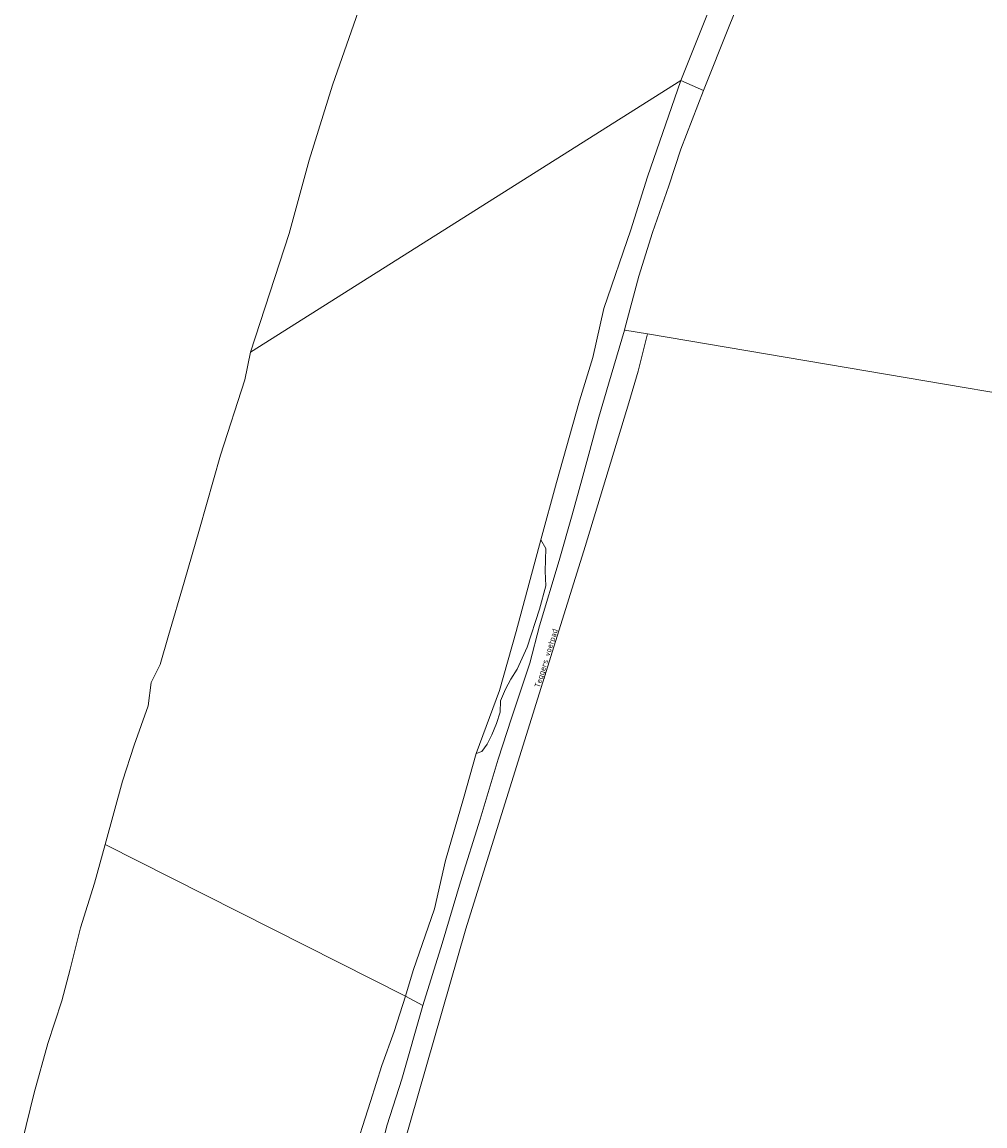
# Model space of a CAD drawing. Extents: x 184422 to 188298, y 343471 to 350189.
# Tile 49 of 256: x 184448 to 184750, y 347336 to 347682. Entities that reach past the tile are written whole.
import ezdxf
from ezdxf.enums import TextEntityAlignment as Align

# ---------------------------------------------------------------- set-up
doc = ezdxf.new("R2010")
doc.units = 0
for name, color, linetype, lineweight in [('B-WA-GR-BOUWLAND-GV', 252, 'Continuous', 13), ('B-WA-GR-GRAS-GV', 252, 'Continuous', 13), ('B-WA-GR-STRUIK-GV', 252, 'Continuous', 13), ('B-WA-OG-TOPOGRAFIE-T18', 252, 'Continuous', 18), ('B-WA-OG-WATER-GV', 252, 'Continuous', 18), ('B-WA-OG-WATER_SLOOT-GV', 252, 'Continuous', 18), ('B-WA-VH-VERHARDING_HALFVERHARDING-GV', 252, 'Continuous', 18)]:
    doc.layers.add(name, color=color, linetype=linetype, lineweight=lineweight)
doc.styles.add('NLCS-ISO-M1000-T18', font='NLCS-ISO.ttf', dxfattribs={"height": 1.8})

msp = doc.modelspace()

# ---------------------------------------------------------------- linework, layer by layer
at = {"layer": 'B-WA-GR-BOUWLAND-GV', "flags": 128}
msp.add_lwpolyline([(184810.615, 347281.765), (184820.37, 347347.899), (184821.467, 347347.752), (184823.553, 347368.11), (184836.636, 347459.815), (184847.31, 347532.741), (184849.72, 347549.204), (184644.102, 347584.035), (184641.224, 347572.334), (184638.236, 347562.455), (184624.641, 347517.513), (184587.303, 347397.799), (184567.449, 347328.858)], dxfattribs=at)
msp.add_lwpolyline([(184810.615, 347281.765), (184820.37, 347347.899), (184821.467, 347347.752), (184823.553, 347368.11), (184836.636, 347459.815), (184847.31, 347532.741), (184849.72, 347549.204), (184644.102, 347584.035), (184641.224, 347572.334), (184638.236, 347562.455), (184624.641, 347517.513), (184587.303, 347397.799), (184567.449, 347328.858)], dxfattribs=at)
msp.add_lwpolyline([(184810.615, 347281.765), (184820.37, 347347.899), (184821.467, 347347.752), (184823.553, 347368.11), (184836.636, 347459.815), (184847.31, 347532.741), (184849.72, 347549.204), (184644.102, 347584.035), (184641.224, 347572.334), (184638.236, 347562.455), (184624.641, 347517.513), (184587.303, 347397.799), (184567.449, 347328.858)], dxfattribs=at)
at = {"layer": 'B-WA-GR-GRAS-GV', "flags": 128}
for points in [[(184674.889, 347693.301), (184669.736, 347680.339), (184661.641, 347660.167), (184654.61, 347641.82), (184650.81, 347630.404), (184645.725, 347615.779), (184641.377, 347602.06), (184636.89, 347585.257)], [(184674.889, 347693.301), (184669.736, 347680.339), (184661.641, 347660.167), (184654.61, 347641.82), (184650.81, 347630.404), (184645.725, 347615.779), (184641.377, 347602.06), (184636.89, 347585.257)], [(184674.889, 347693.301), (184669.736, 347680.339), (184661.641, 347660.167), (184654.61, 347641.82), (184650.81, 347630.404), (184645.725, 347615.779), (184641.377, 347602.06), (184636.89, 347585.257)], [(184636.89, 347585.257), (184637.039, 347585.232), (184644.102, 347584.035), (184849.72, 347549.204)], [(184636.89, 347585.257), (184637.039, 347585.232), (184644.102, 347584.035), (184849.72, 347549.204)], [(184636.89, 347585.257), (184637.039, 347585.232), (184644.102, 347584.035), (184849.72, 347549.204)]]:
    msp.add_lwpolyline(points, dxfattribs=at)
at = {"layer": 'B-WA-GR-STRUIK-GV', "flags": 128}
msp.add_lwpolyline([(184590.463, 347452.667), (184592.293, 347453.268), (184593.985, 347455.562), (184595.412, 347458.493), (184596.868, 347462.079), (184598.03, 347465.653), (184598.139, 347469.163), (184599.721, 347472.77), (184601.349, 347475.93), (184603.378, 347479.054), (184606.506, 347485.921), (184610.361, 347497.894), (184612.356, 347505.148), (184612.053, 347509.736), (184612.287, 347516.805), (184610.777, 347519.556), (184603.03, 347490.9), (184597.777, 347472.378)], close=True, dxfattribs=at)
msp.add_lwpolyline([(184590.463, 347452.667), (184592.293, 347453.268), (184593.985, 347455.562), (184595.412, 347458.493), (184596.868, 347462.079), (184598.03, 347465.653), (184598.139, 347469.163), (184599.721, 347472.77), (184601.349, 347475.93), (184603.378, 347479.054), (184606.506, 347485.921), (184610.361, 347497.894), (184612.356, 347505.148), (184612.053, 347509.736), (184612.287, 347516.805), (184610.777, 347519.556), (184603.03, 347490.9), (184597.777, 347472.378)], close=True, dxfattribs=at)
msp.add_lwpolyline([(184590.463, 347452.667), (184592.293, 347453.268), (184593.985, 347455.562), (184595.412, 347458.493), (184596.868, 347462.079), (184598.03, 347465.653), (184598.139, 347469.163), (184599.721, 347472.77), (184601.349, 347475.93), (184603.378, 347479.054), (184606.506, 347485.921), (184610.361, 347497.894), (184612.356, 347505.148), (184612.053, 347509.736), (184612.287, 347516.805), (184610.777, 347519.556), (184603.03, 347490.9), (184597.777, 347472.378)], close=True, dxfattribs=at)
at = {"layer": 'B-WA-OG-WATER-GV', "flags": 128}
for points in [[(184554.437, 347687.215), (184545.577, 347661.873), (184538.227, 347638.435), (184531.938, 347615.418), (184519.911, 347578.25), (184654.538, 347663.32), (184663.148, 347684.714)], [(184554.437, 347687.215), (184545.577, 347661.873), (184538.227, 347638.435), (184531.938, 347615.418), (184519.911, 347578.25), (184654.538, 347663.32), (184663.148, 347684.714)], [(184554.437, 347687.215), (184545.577, 347661.873), (184538.227, 347638.435), (184531.938, 347615.418), (184519.911, 347578.25), (184654.538, 347663.32), (184663.148, 347684.714)], [(184551.695, 347325.804), (184557.434, 347343.789), (184561.013, 347355.052), (184564.849, 347365.648), (184568.409, 347376.675), (184474.342, 347424.221), (184471.075, 347412.112), (184466.679, 347398.117), (184463.439, 347385.167), (184460.779, 347375.261), (184456.382, 347361.855), (184452.167, 347346.447), (184448.365, 347331.178)], [(184551.695, 347325.804), (184557.434, 347343.789), (184561.013, 347355.052), (184564.849, 347365.648), (184568.409, 347376.675), (184474.342, 347424.221), (184471.075, 347412.112), (184466.679, 347398.117), (184463.439, 347385.167), (184460.779, 347375.261), (184456.382, 347361.855), (184452.167, 347346.447), (184448.365, 347331.178)], [(184551.695, 347325.804), (184557.434, 347343.789), (184561.013, 347355.052), (184564.849, 347365.648), (184568.409, 347376.675), (184474.342, 347424.221), (184471.075, 347412.112), (184466.679, 347398.117), (184463.439, 347385.167), (184460.779, 347375.261), (184456.382, 347361.855), (184452.167, 347346.447), (184448.365, 347331.178)]]:
    msp.add_lwpolyline(points, dxfattribs=at)
msp.add_lwpolyline([(184570.808, 347384.726), (184577.426, 347404.085), (184580.863, 347419.152), (184586.495, 347438.623), (184590.463, 347452.667), (184597.777, 347472.378), (184603.03, 347490.9), (184610.777, 347519.556), (184615.672, 347537.456), (184622.853, 347563.076), (184627.049, 347576.626), (184630.409, 347591.921), (184638.919, 347616.594), (184644.137, 347633.143), (184654.538, 347663.32), (184519.911, 347578.25), (184518.043, 347569.669), (184510.443, 347546.06), (184503.942, 347522.945), (184499.066, 347506.32), (184494.228, 347489.582), (184491.544, 347480.586), (184488.818, 347474.93), (184487.84, 347467.643), (184483.49, 347455.307), (184479.746, 347443.996), (184474.342, 347424.221), (184568.409, 347376.675)], close=True, dxfattribs=at)
msp.add_lwpolyline([(184570.808, 347384.726), (184577.426, 347404.085), (184580.863, 347419.152), (184586.495, 347438.623), (184590.463, 347452.667), (184597.777, 347472.378), (184603.03, 347490.9), (184610.777, 347519.556), (184615.672, 347537.456), (184622.853, 347563.076), (184627.049, 347576.626), (184630.409, 347591.921), (184638.919, 347616.594), (184644.137, 347633.143), (184654.538, 347663.32), (184519.911, 347578.25), (184518.043, 347569.669), (184510.443, 347546.06), (184503.942, 347522.945), (184499.066, 347506.32), (184494.228, 347489.582), (184491.544, 347480.586), (184488.818, 347474.93), (184487.84, 347467.643), (184483.49, 347455.307), (184479.746, 347443.996), (184474.342, 347424.221), (184568.409, 347376.675)], close=True, dxfattribs=at)
msp.add_lwpolyline([(184570.808, 347384.726), (184577.426, 347404.085), (184580.863, 347419.152), (184586.495, 347438.623), (184590.463, 347452.667), (184597.777, 347472.378), (184603.03, 347490.9), (184610.777, 347519.556), (184615.672, 347537.456), (184622.853, 347563.076), (184627.049, 347576.626), (184630.409, 347591.921), (184638.919, 347616.594), (184644.137, 347633.143), (184654.538, 347663.32), (184519.911, 347578.25), (184518.043, 347569.669), (184510.443, 347546.06), (184503.942, 347522.945), (184499.066, 347506.32), (184494.228, 347489.582), (184491.544, 347480.586), (184488.818, 347474.93), (184487.84, 347467.643), (184483.49, 347455.307), (184479.746, 347443.996), (184474.342, 347424.221), (184568.409, 347376.675)], close=True, dxfattribs=at)
at = {"layer": 'B-WA-OG-WATER_SLOOT-GV', "flags": 128}
msp.add_lwpolyline([(184663.148, 347684.714), (184654.538, 347663.32), (184661.641, 347660.167), (184669.736, 347680.339), (184674.889, 347693.301)], dxfattribs=at)
msp.add_lwpolyline([(184663.148, 347684.714), (184654.538, 347663.32), (184661.641, 347660.167), (184669.736, 347680.339), (184674.889, 347693.301)], dxfattribs=at)
msp.add_lwpolyline([(184663.148, 347684.714), (184654.538, 347663.32), (184661.641, 347660.167), (184669.736, 347680.339), (184674.889, 347693.301)], dxfattribs=at)
for points in [[(184661.641, 347660.167), (184654.538, 347663.32), (184644.137, 347633.143), (184638.919, 347616.594), (184630.409, 347591.921), (184627.049, 347576.626), (184622.853, 347563.076), (184615.672, 347537.456), (184610.777, 347519.556), (184612.287, 347516.805), (184612.053, 347509.736), (184612.356, 347505.148), (184610.361, 347497.894), (184606.506, 347485.921), (184603.378, 347479.054), (184601.349, 347475.93), (184599.721, 347472.77), (184598.139, 347469.163), (184598.03, 347465.653), (184596.868, 347462.079), (184595.412, 347458.493), (184593.985, 347455.562), (184592.293, 347453.268), (184590.463, 347452.667), (184586.495, 347438.623), (184580.863, 347419.152), (184577.426, 347404.085), (184570.808, 347384.726), (184568.409, 347376.675), (184573.836, 347373.787), (184579.857, 347393.24), (184585.62, 347412.538), (184591.777, 347432.097), (184597.342, 347450.893), (184601.509, 347463.74), (184607.254, 347480.984), (184610.287, 347492.62), (184616.438, 347513.081), (184620.565, 347527.382), (184623.559, 347538.312), (184625.771, 347546.333), (184628.924, 347557.975), (184631.96, 347568.306), (184636.882, 347585.228), (184636.89, 347585.257), (184641.377, 347602.06), (184645.725, 347615.779), (184650.81, 347630.404), (184654.61, 347641.82)], [(184661.641, 347660.167), (184654.538, 347663.32), (184644.137, 347633.143), (184638.919, 347616.594), (184630.409, 347591.921), (184627.049, 347576.626), (184622.853, 347563.076), (184615.672, 347537.456), (184610.777, 347519.556), (184612.287, 347516.805), (184612.053, 347509.736), (184612.356, 347505.148), (184610.361, 347497.894), (184606.506, 347485.921), (184603.378, 347479.054), (184601.349, 347475.93), (184599.721, 347472.77), (184598.139, 347469.163), (184598.03, 347465.653), (184596.868, 347462.079), (184595.412, 347458.493), (184593.985, 347455.562), (184592.293, 347453.268), (184590.463, 347452.667), (184586.495, 347438.623), (184580.863, 347419.152), (184577.426, 347404.085), (184570.808, 347384.726), (184568.409, 347376.675), (184573.836, 347373.787), (184579.857, 347393.24), (184585.62, 347412.538), (184591.777, 347432.097), (184597.342, 347450.893), (184601.509, 347463.74), (184607.254, 347480.984), (184610.287, 347492.62), (184616.438, 347513.081), (184620.565, 347527.382), (184623.559, 347538.312), (184625.771, 347546.333), (184628.924, 347557.975), (184631.96, 347568.306), (184636.882, 347585.228), (184636.89, 347585.257), (184641.377, 347602.06), (184645.725, 347615.779), (184650.81, 347630.404), (184654.61, 347641.82)], [(184661.641, 347660.167), (184654.538, 347663.32), (184644.137, 347633.143), (184638.919, 347616.594), (184630.409, 347591.921), (184627.049, 347576.626), (184622.853, 347563.076), (184615.672, 347537.456), (184610.777, 347519.556), (184612.287, 347516.805), (184612.053, 347509.736), (184612.356, 347505.148), (184610.361, 347497.894), (184606.506, 347485.921), (184603.378, 347479.054), (184601.349, 347475.93), (184599.721, 347472.77), (184598.139, 347469.163), (184598.03, 347465.653), (184596.868, 347462.079), (184595.412, 347458.493), (184593.985, 347455.562), (184592.293, 347453.268), (184590.463, 347452.667), (184586.495, 347438.623), (184580.863, 347419.152), (184577.426, 347404.085), (184570.808, 347384.726), (184568.409, 347376.675), (184573.836, 347373.787), (184579.857, 347393.24), (184585.62, 347412.538), (184591.777, 347432.097), (184597.342, 347450.893), (184601.509, 347463.74), (184607.254, 347480.984), (184610.287, 347492.62), (184616.438, 347513.081), (184620.565, 347527.382), (184623.559, 347538.312), (184625.771, 347546.333), (184628.924, 347557.975), (184631.96, 347568.306), (184636.882, 347585.228), (184636.89, 347585.257), (184641.377, 347602.06), (184645.725, 347615.779), (184650.81, 347630.404), (184654.61, 347641.82)], [(184573.836, 347373.787), (184568.409, 347376.675), (184564.849, 347365.648), (184561.013, 347355.052), (184557.434, 347343.789), (184551.695, 347325.804), (184546.931, 347310.276), (184542.001, 347291.154), (184541.118, 347287.542), (184546.098, 347289.199), (184551.345, 347289.253), (184553.285, 347296.516), (184555.167, 347303.566), (184556.001, 347308.873), (184557.572, 347316.429), (184559.713, 347323.607), (184560.027, 347326.339), (184562.595, 347336.478), (184567.219, 347350.759)], [(184573.836, 347373.787), (184568.409, 347376.675), (184564.849, 347365.648), (184561.013, 347355.052), (184557.434, 347343.789), (184551.695, 347325.804), (184546.931, 347310.276), (184542.001, 347291.154), (184541.118, 347287.542), (184546.098, 347289.199), (184551.345, 347289.253), (184553.285, 347296.516), (184555.167, 347303.566), (184556.001, 347308.873), (184557.572, 347316.429), (184559.713, 347323.607), (184560.027, 347326.339), (184562.595, 347336.478), (184567.219, 347350.759)], [(184573.836, 347373.787), (184568.409, 347376.675), (184564.849, 347365.648), (184561.013, 347355.052), (184557.434, 347343.789), (184551.695, 347325.804), (184546.931, 347310.276), (184542.001, 347291.154), (184541.118, 347287.542), (184546.098, 347289.199), (184551.345, 347289.253), (184553.285, 347296.516), (184555.167, 347303.566), (184556.001, 347308.873), (184557.572, 347316.429), (184559.713, 347323.607), (184560.027, 347326.339), (184562.595, 347336.478), (184567.219, 347350.759)]]:
    msp.add_lwpolyline(points, close=True, dxfattribs=at)
at = {"layer": 'B-WA-VH-VERHARDING_HALFVERHARDING-GV', "flags": 128}
msp.add_lwpolyline([(184567.449, 347328.858), (184587.303, 347397.799), (184624.641, 347517.513), (184638.236, 347562.455), (184641.224, 347572.334), (184644.102, 347584.035), (184637.039, 347585.232), (184636.89, 347585.257), (184636.882, 347585.228), (184631.96, 347568.306), (184628.924, 347557.975), (184625.771, 347546.333), (184623.559, 347538.312), (184620.565, 347527.382), (184616.438, 347513.081), (184610.287, 347492.62), (184607.254, 347480.984), (184601.509, 347463.74), (184597.342, 347450.893), (184591.777, 347432.097), (184585.62, 347412.538), (184579.857, 347393.24), (184573.836, 347373.787), (184567.219, 347350.759), (184562.595, 347336.478), (184560.027, 347326.339)], dxfattribs=at)
msp.add_lwpolyline([(184567.449, 347328.858), (184587.303, 347397.799), (184624.641, 347517.513), (184638.236, 347562.455), (184641.224, 347572.334), (184644.102, 347584.035), (184637.039, 347585.232), (184636.89, 347585.257), (184636.882, 347585.228), (184631.96, 347568.306), (184628.924, 347557.975), (184625.771, 347546.333), (184623.559, 347538.312), (184620.565, 347527.382), (184616.438, 347513.081), (184610.287, 347492.62), (184607.254, 347480.984), (184601.509, 347463.74), (184597.342, 347450.893), (184591.777, 347432.097), (184585.62, 347412.538), (184579.857, 347393.24), (184573.836, 347373.787), (184567.219, 347350.759), (184562.595, 347336.478), (184560.027, 347326.339)], dxfattribs=at)
msp.add_lwpolyline([(184567.449, 347328.858), (184587.303, 347397.799), (184624.641, 347517.513), (184638.236, 347562.455), (184641.224, 347572.334), (184644.102, 347584.035), (184637.039, 347585.232), (184636.89, 347585.257), (184636.882, 347585.228), (184631.96, 347568.306), (184628.924, 347557.975), (184625.771, 347546.333), (184623.559, 347538.312), (184620.565, 347527.382), (184616.438, 347513.081), (184610.287, 347492.62), (184607.254, 347480.984), (184601.509, 347463.74), (184597.342, 347450.893), (184591.777, 347432.097), (184585.62, 347412.538), (184579.857, 347393.24), (184573.836, 347373.787), (184567.219, 347350.759), (184562.595, 347336.478), (184560.027, 347326.339)], dxfattribs=at)

# ---------------------------------------------------------------- texts
at = {"layer": 'B-WA-OG-TOPOGRAFIE-T18', "style": 'NLCS-ISO-M1000-T18'}
msp.add_text('Teggers voetpad', height=1.8, rotation=72.8, dxfattribs=at).set_placement((184612.637, 347482.436), align=Align.MIDDLE)
msp.add_text('Teggers voetpad', height=1.8, rotation=72.8, dxfattribs=at).set_placement((184612.637, 347482.436), align=Align.MIDDLE)
msp.add_text('Teggers voetpad', height=1.8, rotation=72.8, dxfattribs=at).set_placement((184612.637, 347482.436), align=Align.MIDDLE)

doc.saveas('drawing.dxf')
